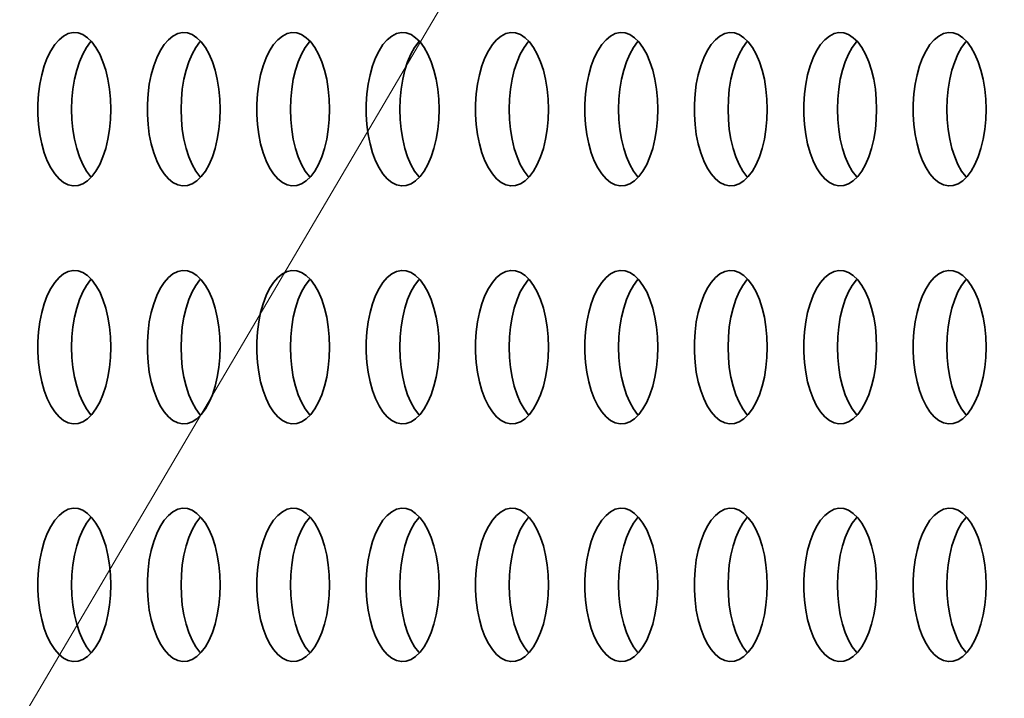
# Model space of a CAD drawing. Header units: millimetres. Extents: x -14862 to 14862, y -10512 to 10512.
# Tile 165 of 199: x 2175 to 2432, y 7720 to 7897. Entities that reach past the tile are written whole.
import ezdxf

# ---------------------------------------------------------------- set-up
doc = ezdxf.new("R2010")
doc.units = ezdxf.units.MM
doc.header["$LTSCALE"] = 4
doc.layers.add('几何体', color=7, linetype='Continuous', lineweight=35)
doc.layers.add('注释', color=3, linetype='Continuous', lineweight=18)

# ---------------------------------------------------------------- blocks, each defined once
blk = doc.blocks.new('*X126')
at = {"layer": '注释', "color": 0, "linetype": 'Continuous'}
blk.add_line((-1482.72, -2516.81), (0, 0), dxfattribs=at)

msp = doc.modelspace()

# ---------------------------------------------------------------- linework, layer by layer
at = {"layer": '几何体'}
for points in [[(2198.52, 7871.077), (2198.605, 7873.743), (2198.52, 7876.409), (2198.267, 7879.027), (2197.85, 7881.551), (2197.277, 7883.935), (2196.558, 7886.138), (2195.705, 7888.119), (2194.735, 7889.844), (2193.664, 7891.282), (2192.511, 7892.407), (2191.298, 7893.198), (2190.045, 7893.643), (2188.775, 7893.732), (2187.51, 7893.464), (2186.274, 7892.845), (2185.088, 7891.885), (2183.974, 7890.601), (2182.951, 7889.016), (2182.038, 7887.159), (2181.25, 7885.062), (2180.603, 7882.763), (2180.106, 7880.304), (2179.771, 7877.727), (2179.601, 7875.079), (2179.601, 7872.407), (2179.771, 7869.759), (2180.106, 7867.182), (2180.603, 7864.723), (2181.25, 7862.424), (2182.038, 7860.327), (2182.951, 7858.47), (2183.974, 7856.885), (2185.088, 7855.601), (2186.274, 7854.641), (2187.51, 7854.022), (2188.775, 7853.754), (2190.045, 7853.843), (2191.298, 7854.288), (2192.511, 7855.079), (2193.664, 7856.204), (2194.735, 7857.642), (2195.705, 7859.367), (2196.558, 7861.348), (2197.277, 7863.551), (2197.85, 7865.935), (2198.267, 7868.459), (2198.52, 7871.077)], [(2227.057, 7871.077), (2227.142, 7873.743), (2227.057, 7876.409), (2226.804, 7879.027), (2226.387, 7881.551), (2225.814, 7883.935), (2225.095, 7886.138), (2224.242, 7888.119), (2223.272, 7889.844), (2222.201, 7891.282), (2221.048, 7892.407), (2219.835, 7893.198), (2218.582, 7893.643), (2217.312, 7893.732), (2216.047, 7893.464), (2214.811, 7892.845), (2213.625, 7891.885), (2212.511, 7890.601), (2211.488, 7889.016), (2210.575, 7887.159), (2209.787, 7885.062), (2209.14, 7882.763), (2208.644, 7880.304), (2208.308, 7877.727), (2208.138, 7875.079), (2208.138, 7872.407), (2208.308, 7869.759), (2208.644, 7867.182), (2209.14, 7864.723), (2209.787, 7862.424), (2210.575, 7860.327), (2211.488, 7858.47), (2212.511, 7856.885), (2213.625, 7855.601), (2214.811, 7854.641), (2216.047, 7854.022), (2217.312, 7853.754), (2218.582, 7853.843), (2219.835, 7854.288), (2221.048, 7855.079), (2222.201, 7856.204), (2223.272, 7857.642), (2224.242, 7859.367), (2225.095, 7861.348), (2225.814, 7863.551), (2226.387, 7865.935), (2226.804, 7868.459), (2227.057, 7871.077)], [(2255.594, 7871.077), (2255.679, 7873.743), (2255.594, 7876.409), (2255.341, 7879.027), (2254.924, 7881.551), (2254.351, 7883.935), (2253.632, 7886.138), (2252.78, 7888.119), (2251.809, 7889.844), (2250.738, 7891.282), (2249.586, 7892.407), (2248.372, 7893.198), (2247.119, 7893.643), (2245.849, 7893.732), (2244.585, 7893.464), (2243.348, 7892.845), (2242.163, 7891.885), (2241.048, 7890.601), (2240.025, 7889.016), (2239.112, 7887.159), (2238.324, 7885.062), (2237.677, 7882.763), (2237.181, 7880.304), (2236.845, 7877.727), (2236.675, 7875.079), (2236.675, 7872.407), (2236.845, 7869.759), (2237.181, 7867.182), (2237.677, 7864.723), (2238.324, 7862.424), (2239.112, 7860.327), (2240.025, 7858.47), (2241.048, 7856.885), (2242.163, 7855.601), (2243.348, 7854.641), (2244.585, 7854.022), (2245.849, 7853.754), (2247.119, 7853.843), (2248.372, 7854.288), (2249.586, 7855.079), (2250.738, 7856.204), (2251.809, 7857.642), (2252.78, 7859.367), (2253.632, 7861.348), (2254.351, 7863.551), (2254.924, 7865.935), (2255.341, 7868.459), (2255.594, 7871.077)], [(2284.131, 7871.077), (2284.216, 7873.743), (2284.131, 7876.409), (2283.878, 7879.027), (2283.461, 7881.551), (2282.888, 7883.935), (2282.169, 7886.138), (2281.317, 7888.119), (2280.346, 7889.844), (2279.275, 7891.282), (2278.123, 7892.407), (2276.909, 7893.198), (2275.656, 7893.643), (2274.386, 7893.732), (2273.122, 7893.464), (2271.886, 7892.845), (2270.7, 7891.885), (2269.585, 7890.601), (2268.562, 7889.016), (2267.649, 7887.159), (2266.861, 7885.062), (2266.214, 7882.763), (2265.718, 7880.304), (2265.382, 7877.727), (2265.213, 7875.079), (2265.213, 7872.407), (2265.382, 7869.759), (2265.718, 7867.182), (2266.214, 7864.723), (2266.861, 7862.424), (2267.649, 7860.327), (2268.562, 7858.47), (2269.585, 7856.885), (2270.7, 7855.601), (2271.886, 7854.641), (2273.122, 7854.022), (2274.386, 7853.754), (2275.656, 7853.843), (2276.909, 7854.288), (2278.123, 7855.079), (2279.275, 7856.204), (2280.346, 7857.642), (2281.317, 7859.367), (2282.169, 7861.348), (2282.888, 7863.551), (2283.461, 7865.935), (2283.878, 7868.459), (2284.131, 7871.077)], [(2312.668, 7871.077), (2312.753, 7873.743), (2312.668, 7876.409), (2312.415, 7879.027), (2311.998, 7881.551), (2311.425, 7883.935), (2310.706, 7886.138), (2309.854, 7888.119), (2308.883, 7889.844), (2307.812, 7891.282), (2306.66, 7892.407), (2305.446, 7893.198), (2304.193, 7893.643), (2302.923, 7893.732), (2301.659, 7893.464), (2300.423, 7892.845), (2299.237, 7891.885), (2298.122, 7890.601), (2297.099, 7889.016), (2296.186, 7887.159), (2295.398, 7885.062), (2294.751, 7882.763), (2294.255, 7880.304), (2293.919, 7877.727), (2293.75, 7875.079), (2293.75, 7872.407), (2293.919, 7869.759), (2294.255, 7867.182), (2294.751, 7864.723), (2295.398, 7862.424), (2296.186, 7860.327), (2297.099, 7858.47), (2298.122, 7856.885), (2299.237, 7855.601), (2300.423, 7854.641), (2301.659, 7854.022), (2302.923, 7853.754), (2304.193, 7853.843), (2305.446, 7854.288), (2306.66, 7855.079), (2307.812, 7856.204), (2308.883, 7857.642), (2309.854, 7859.367), (2310.706, 7861.348), (2311.425, 7863.551), (2311.998, 7865.935), (2312.415, 7868.459), (2312.668, 7871.077)], [(2341.206, 7871.077), (2341.29, 7873.743), (2341.206, 7876.409), (2340.952, 7879.027), (2340.536, 7881.551), (2339.962, 7883.935), (2339.243, 7886.138), (2338.391, 7888.119), (2337.42, 7889.844), (2336.349, 7891.282), (2335.197, 7892.407), (2333.983, 7893.198), (2332.73, 7893.643), (2331.46, 7893.732), (2330.196, 7893.464), (2328.96, 7892.845), (2327.774, 7891.885), (2326.659, 7890.601), (2325.637, 7889.016), (2324.723, 7887.159), (2323.935, 7885.062), (2323.288, 7882.763), (2322.792, 7880.304), (2322.456, 7877.727), (2322.287, 7875.079), (2322.287, 7872.407), (2322.456, 7869.759), (2322.792, 7867.182), (2323.288, 7864.723), (2323.935, 7862.424), (2324.723, 7860.327), (2325.637, 7858.47), (2326.659, 7856.885), (2327.774, 7855.601), (2328.96, 7854.641), (2330.196, 7854.022), (2331.46, 7853.754), (2332.73, 7853.843), (2333.983, 7854.288), (2335.197, 7855.079), (2336.349, 7856.204), (2337.42, 7857.642), (2338.391, 7859.367), (2339.243, 7861.348), (2339.962, 7863.551), (2340.536, 7865.935), (2340.952, 7868.459), (2341.206, 7871.077)], [(2369.743, 7871.077), (2369.827, 7873.743), (2369.743, 7876.409), (2369.489, 7879.027), (2369.073, 7881.551), (2368.499, 7883.935), (2367.78, 7886.138), (2366.928, 7888.119), (2365.958, 7889.844), (2364.886, 7891.282), (2363.734, 7892.407), (2362.52, 7893.198), (2361.267, 7893.643), (2359.997, 7893.732), (2358.733, 7893.464), (2357.497, 7892.845), (2356.311, 7891.885), (2355.197, 7890.601), (2354.174, 7889.016), (2353.26, 7887.159), (2352.473, 7885.062), (2351.825, 7882.763), (2351.329, 7880.304), (2350.993, 7877.727), (2350.824, 7875.079), (2350.824, 7872.407), (2350.993, 7869.759), (2351.329, 7867.182), (2351.825, 7864.723), (2352.473, 7862.424), (2353.26, 7860.327), (2354.174, 7858.47), (2355.197, 7856.885), (2356.311, 7855.601), (2357.497, 7854.641), (2358.733, 7854.022), (2359.997, 7853.754), (2361.267, 7853.843), (2362.52, 7854.288), (2363.734, 7855.079), (2364.886, 7856.204), (2365.958, 7857.642), (2366.928, 7859.367), (2367.78, 7861.348), (2368.499, 7863.551), (2369.073, 7865.935), (2369.489, 7868.459), (2369.743, 7871.077)], [(2398.28, 7871.077), (2398.364, 7873.743), (2398.28, 7876.409), (2398.026, 7879.027), (2397.61, 7881.551), (2397.037, 7883.935), (2396.317, 7886.138), (2395.465, 7888.119), (2394.495, 7889.844), (2393.424, 7891.282), (2392.271, 7892.407), (2391.057, 7893.198), (2389.804, 7893.643), (2388.534, 7893.732), (2387.27, 7893.464), (2386.034, 7892.845), (2384.848, 7891.885), (2383.734, 7890.601), (2382.711, 7889.016), (2381.797, 7887.159), (2381.01, 7885.062), (2380.362, 7882.763), (2379.866, 7880.304), (2379.53, 7877.727), (2379.361, 7875.079), (2379.361, 7872.407), (2379.53, 7869.759), (2379.866, 7867.182), (2380.362, 7864.723), (2381.01, 7862.424), (2381.797, 7860.327), (2382.711, 7858.47), (2383.734, 7856.885), (2384.848, 7855.601), (2386.034, 7854.641), (2387.27, 7854.022), (2388.534, 7853.754), (2389.804, 7853.843), (2391.057, 7854.288), (2392.271, 7855.079), (2393.424, 7856.204), (2394.495, 7857.642), (2395.465, 7859.367), (2396.317, 7861.348), (2397.037, 7863.551), (2397.61, 7865.935), (2398.026, 7868.459), (2398.28, 7871.077)], [(2426.817, 7871.077), (2426.902, 7873.743), (2426.817, 7876.409), (2426.564, 7879.027), (2426.147, 7881.551), (2425.574, 7883.935), (2424.854, 7886.138), (2424.002, 7888.119), (2423.032, 7889.844), (2421.961, 7891.282), (2420.808, 7892.407), (2419.594, 7893.198), (2418.341, 7893.643), (2417.071, 7893.732), (2415.807, 7893.464), (2414.571, 7892.845), (2413.385, 7891.885), (2412.271, 7890.601), (2411.248, 7889.016), (2410.334, 7887.159), (2409.547, 7885.062), (2408.899, 7882.763), (2408.403, 7880.304), (2408.067, 7877.727), (2407.898, 7875.079), (2407.898, 7872.407), (2408.067, 7869.759), (2408.403, 7867.182), (2408.899, 7864.723), (2409.547, 7862.424), (2410.334, 7860.327), (2411.248, 7858.47), (2412.271, 7856.885), (2413.385, 7855.601), (2414.571, 7854.641), (2415.807, 7854.022), (2417.071, 7853.754), (2418.341, 7853.843), (2419.594, 7854.288), (2420.808, 7855.079), (2421.961, 7856.204), (2423.032, 7857.642), (2424.002, 7859.367), (2424.854, 7861.348), (2425.574, 7863.551), (2426.147, 7865.935), (2426.564, 7868.459), (2426.817, 7871.077)], [(2188.377, 7873.743), (2188.461, 7876.409), (2188.715, 7879.027), (2189.131, 7881.551), (2189.705, 7883.935), (2190.424, 7886.138), (2191.276, 7888.119), (2192.246, 7889.844), (2193.318, 7891.282), (2193.491, 7891.477)], [(2216.914, 7873.743), (2216.999, 7876.409), (2217.252, 7879.027), (2217.668, 7881.551), (2218.242, 7883.935), (2218.961, 7886.138), (2219.813, 7888.119), (2220.784, 7889.844), (2221.855, 7891.282), (2222.028, 7891.477)], [(2245.451, 7873.743), (2245.536, 7876.409), (2245.789, 7879.027), (2246.206, 7881.551), (2246.779, 7883.935), (2247.498, 7886.138), (2248.35, 7888.119), (2249.321, 7889.844), (2250.392, 7891.282), (2250.565, 7891.477)], [(2273.988, 7873.743), (2274.073, 7876.409), (2274.326, 7879.027), (2274.743, 7881.551), (2275.316, 7883.935), (2276.035, 7886.138), (2276.887, 7888.119), (2277.858, 7889.844), (2278.929, 7891.282), (2279.102, 7891.477)], [(2302.525, 7873.743), (2302.61, 7876.409), (2302.863, 7879.027), (2303.28, 7881.551), (2303.853, 7883.935), (2304.572, 7886.138), (2305.424, 7888.119), (2306.395, 7889.844), (2307.466, 7891.282), (2307.639, 7891.477)], [(2331.062, 7873.743), (2331.147, 7876.409), (2331.4, 7879.027), (2331.817, 7881.551), (2332.39, 7883.935), (2333.109, 7886.138), (2333.961, 7888.119), (2334.932, 7889.844), (2336.003, 7891.282), (2336.176, 7891.477)], [(2359.599, 7873.743), (2359.684, 7876.409), (2359.937, 7879.027), (2360.354, 7881.551), (2360.927, 7883.935), (2361.646, 7886.138), (2362.499, 7888.119), (2363.469, 7889.844), (2364.54, 7891.282), (2364.713, 7891.477)], [(2388.136, 7873.743), (2388.221, 7876.409), (2388.474, 7879.027), (2388.891, 7881.551), (2389.464, 7883.935), (2390.183, 7886.138), (2391.036, 7888.119), (2392.006, 7889.844), (2393.077, 7891.282), (2393.25, 7891.477)], [(2416.673, 7873.743), (2416.758, 7876.409), (2417.011, 7879.027), (2417.428, 7881.551), (2418.001, 7883.935), (2418.72, 7886.138), (2419.573, 7888.119), (2420.543, 7889.844), (2421.614, 7891.282), (2421.787, 7891.477)], [(2193.491, 7856.009), (2193.318, 7856.204), (2192.246, 7857.642), (2191.276, 7859.367), (2190.424, 7861.348), (2189.705, 7863.551), (2189.131, 7865.935), (2188.715, 7868.459), (2188.461, 7871.077), (2188.377, 7873.743)], [(2222.028, 7856.009), (2221.855, 7856.204), (2220.784, 7857.642), (2219.813, 7859.367), (2218.961, 7861.348), (2218.242, 7863.551), (2217.668, 7865.935), (2217.252, 7868.459), (2216.999, 7871.077), (2216.914, 7873.743)], [(2250.565, 7856.009), (2250.392, 7856.204), (2249.321, 7857.642), (2248.35, 7859.367), (2247.498, 7861.348), (2246.779, 7863.551), (2246.206, 7865.935), (2245.789, 7868.459), (2245.536, 7871.077), (2245.451, 7873.743)], [(2279.102, 7856.009), (2278.929, 7856.204), (2277.858, 7857.642), (2276.887, 7859.367), (2276.035, 7861.348), (2275.316, 7863.551), (2274.743, 7865.935), (2274.326, 7868.459), (2274.073, 7871.077), (2273.988, 7873.743)], [(2307.639, 7856.009), (2307.466, 7856.204), (2306.395, 7857.642), (2305.424, 7859.367), (2304.572, 7861.348), (2303.853, 7863.551), (2303.28, 7865.935), (2302.863, 7868.459), (2302.61, 7871.077), (2302.525, 7873.743)], [(2336.176, 7856.009), (2336.003, 7856.204), (2334.932, 7857.642), (2333.961, 7859.367), (2333.109, 7861.348), (2332.39, 7863.551), (2331.817, 7865.935), (2331.4, 7868.459), (2331.147, 7871.077), (2331.062, 7873.743)], [(2364.713, 7856.009), (2364.54, 7856.204), (2363.469, 7857.642), (2362.499, 7859.367), (2361.646, 7861.348), (2360.927, 7863.551), (2360.354, 7865.935), (2359.937, 7868.459), (2359.684, 7871.077), (2359.599, 7873.743)], [(2393.25, 7856.009), (2393.077, 7856.204), (2392.006, 7857.642), (2391.036, 7859.367), (2390.183, 7861.348), (2389.464, 7863.551), (2388.891, 7865.935), (2388.474, 7868.459), (2388.221, 7871.077), (2388.136, 7873.743)], [(2421.787, 7856.009), (2421.614, 7856.204), (2420.543, 7857.642), (2419.573, 7859.367), (2418.72, 7861.348), (2418.001, 7863.551), (2417.428, 7865.935), (2417.011, 7868.459), (2416.758, 7871.077), (2416.673, 7873.743)], [(2198.52, 7809.077), (2198.605, 7811.743), (2198.52, 7814.409), (2198.267, 7817.027), (2197.85, 7819.551), (2197.277, 7821.935), (2196.558, 7824.138), (2195.705, 7826.119), (2194.735, 7827.844), (2193.664, 7829.282), (2192.511, 7830.407), (2191.298, 7831.198), (2190.045, 7831.643), (2188.775, 7831.732), (2187.51, 7831.464), (2186.274, 7830.845), (2185.088, 7829.885), (2183.974, 7828.601), (2182.951, 7827.016), (2182.038, 7825.159), (2181.25, 7823.062), (2180.603, 7820.763), (2180.106, 7818.303), (2179.771, 7815.727), (2179.601, 7813.079), (2179.601, 7810.407), (2179.771, 7807.759), (2180.106, 7805.183), (2180.603, 7802.723), (2181.25, 7800.424), (2182.038, 7798.327), (2182.951, 7796.47), (2183.974, 7794.885), (2185.088, 7793.601), (2186.274, 7792.641), (2187.51, 7792.022), (2188.775, 7791.754), (2190.045, 7791.843), (2191.298, 7792.288), (2192.511, 7793.079), (2193.664, 7794.204), (2194.735, 7795.642), (2195.705, 7797.367), (2196.558, 7799.348), (2197.277, 7801.551), (2197.85, 7803.935), (2198.267, 7806.459), (2198.52, 7809.077)], [(2227.057, 7809.077), (2227.142, 7811.743), (2227.057, 7814.409), (2226.804, 7817.027), (2226.387, 7819.551), (2225.814, 7821.935), (2225.095, 7824.138), (2224.242, 7826.119), (2223.272, 7827.844), (2222.201, 7829.282), (2221.048, 7830.407), (2219.835, 7831.198), (2218.582, 7831.643), (2217.312, 7831.732), (2216.047, 7831.464), (2214.811, 7830.845), (2213.625, 7829.885), (2212.511, 7828.601), (2211.488, 7827.016), (2210.575, 7825.159), (2209.787, 7823.062), (2209.14, 7820.763), (2208.644, 7818.303), (2208.308, 7815.727), (2208.138, 7813.079), (2208.138, 7810.407), (2208.308, 7807.759), (2208.644, 7805.183), (2209.14, 7802.723), (2209.787, 7800.424), (2210.575, 7798.327), (2211.488, 7796.47), (2212.511, 7794.885), (2213.625, 7793.601), (2214.811, 7792.641), (2216.047, 7792.022), (2217.312, 7791.754), (2218.582, 7791.843), (2219.835, 7792.288), (2221.048, 7793.079), (2222.201, 7794.204), (2223.272, 7795.642), (2224.242, 7797.367), (2225.095, 7799.348), (2225.814, 7801.551), (2226.387, 7803.935), (2226.804, 7806.459), (2227.057, 7809.077)], [(2255.594, 7809.077), (2255.679, 7811.743), (2255.594, 7814.409), (2255.341, 7817.027), (2254.924, 7819.551), (2254.351, 7821.935), (2253.632, 7824.138), (2252.78, 7826.119), (2251.809, 7827.844), (2250.738, 7829.282), (2249.586, 7830.407), (2248.372, 7831.198), (2247.119, 7831.643), (2245.849, 7831.732), (2244.585, 7831.464), (2243.348, 7830.845), (2242.163, 7829.885), (2241.048, 7828.601), (2240.025, 7827.016), (2239.112, 7825.159), (2238.324, 7823.062), (2237.677, 7820.763), (2237.181, 7818.303), (2236.845, 7815.727), (2236.675, 7813.079), (2236.675, 7810.407), (2236.845, 7807.759), (2237.181, 7805.183), (2237.677, 7802.723), (2238.324, 7800.424), (2239.112, 7798.327), (2240.025, 7796.47), (2241.048, 7794.885), (2242.163, 7793.601), (2243.348, 7792.641), (2244.585, 7792.022), (2245.849, 7791.754), (2247.119, 7791.843), (2248.372, 7792.288), (2249.586, 7793.079), (2250.738, 7794.204), (2251.809, 7795.642), (2252.78, 7797.367), (2253.632, 7799.348), (2254.351, 7801.551), (2254.924, 7803.935), (2255.341, 7806.459), (2255.594, 7809.077)], [(2284.131, 7809.077), (2284.216, 7811.743), (2284.131, 7814.409), (2283.878, 7817.027), (2283.461, 7819.551), (2282.888, 7821.935), (2282.169, 7824.138), (2281.317, 7826.119), (2280.346, 7827.844), (2279.275, 7829.282), (2278.123, 7830.407), (2276.909, 7831.198), (2275.656, 7831.643), (2274.386, 7831.732), (2273.122, 7831.464), (2271.886, 7830.845), (2270.7, 7829.885), (2269.585, 7828.601), (2268.562, 7827.016), (2267.649, 7825.159), (2266.861, 7823.062), (2266.214, 7820.763), (2265.718, 7818.303), (2265.382, 7815.727), (2265.213, 7813.079), (2265.213, 7810.407), (2265.382, 7807.759), (2265.718, 7805.183), (2266.214, 7802.723), (2266.861, 7800.424), (2267.649, 7798.327), (2268.562, 7796.47), (2269.585, 7794.885), (2270.7, 7793.601), (2271.886, 7792.641), (2273.122, 7792.022), (2274.386, 7791.754), (2275.656, 7791.843), (2276.909, 7792.288), (2278.123, 7793.079), (2279.275, 7794.204), (2280.346, 7795.642), (2281.317, 7797.367), (2282.169, 7799.348), (2282.888, 7801.551), (2283.461, 7803.935), (2283.878, 7806.459), (2284.131, 7809.077)], [(2312.668, 7809.077), (2312.753, 7811.743), (2312.668, 7814.409), (2312.415, 7817.027), (2311.998, 7819.551), (2311.425, 7821.935), (2310.706, 7824.138), (2309.854, 7826.119), (2308.883, 7827.844), (2307.812, 7829.282), (2306.66, 7830.407), (2305.446, 7831.198), (2304.193, 7831.643), (2302.923, 7831.732), (2301.659, 7831.464), (2300.423, 7830.845), (2299.237, 7829.885), (2298.122, 7828.601), (2297.099, 7827.016), (2296.186, 7825.159), (2295.398, 7823.062), (2294.751, 7820.763), (2294.255, 7818.303), (2293.919, 7815.727), (2293.75, 7813.079), (2293.75, 7810.407), (2293.919, 7807.759), (2294.255, 7805.183), (2294.751, 7802.723), (2295.398, 7800.424), (2296.186, 7798.327), (2297.099, 7796.47), (2298.122, 7794.885), (2299.237, 7793.601), (2300.423, 7792.641), (2301.659, 7792.022), (2302.923, 7791.754), (2304.193, 7791.843), (2305.446, 7792.288), (2306.66, 7793.079), (2307.812, 7794.204), (2308.883, 7795.642), (2309.854, 7797.367), (2310.706, 7799.348), (2311.425, 7801.551), (2311.998, 7803.935), (2312.415, 7806.459), (2312.668, 7809.077)], [(2341.206, 7809.077), (2341.29, 7811.743), (2341.206, 7814.409), (2340.952, 7817.027), (2340.536, 7819.551), (2339.962, 7821.935), (2339.243, 7824.138), (2338.391, 7826.119), (2337.42, 7827.844), (2336.349, 7829.282), (2335.197, 7830.407), (2333.983, 7831.198), (2332.73, 7831.643), (2331.46, 7831.732), (2330.196, 7831.464), (2328.96, 7830.845), (2327.774, 7829.885), (2326.659, 7828.601), (2325.637, 7827.016), (2324.723, 7825.159), (2323.935, 7823.062), (2323.288, 7820.763), (2322.792, 7818.303), (2322.456, 7815.727), (2322.287, 7813.079), (2322.287, 7810.407), (2322.456, 7807.759), (2322.792, 7805.183), (2323.288, 7802.723), (2323.935, 7800.424), (2324.723, 7798.327), (2325.637, 7796.47), (2326.659, 7794.885), (2327.774, 7793.601), (2328.96, 7792.641), (2330.196, 7792.022), (2331.46, 7791.754), (2332.73, 7791.843), (2333.983, 7792.288), (2335.197, 7793.079), (2336.349, 7794.204), (2337.42, 7795.642), (2338.391, 7797.367), (2339.243, 7799.348), (2339.962, 7801.551), (2340.536, 7803.935), (2340.952, 7806.459), (2341.206, 7809.077)], [(2369.743, 7809.077), (2369.827, 7811.743), (2369.743, 7814.409), (2369.489, 7817.027), (2369.073, 7819.551), (2368.499, 7821.935), (2367.78, 7824.138), (2366.928, 7826.119), (2365.958, 7827.844), (2364.886, 7829.282), (2363.734, 7830.407), (2362.52, 7831.198), (2361.267, 7831.643), (2359.997, 7831.732), (2358.733, 7831.464), (2357.497, 7830.845), (2356.311, 7829.885), (2355.197, 7828.601), (2354.174, 7827.016), (2353.26, 7825.159), (2352.473, 7823.062), (2351.825, 7820.763), (2351.329, 7818.303), (2350.993, 7815.727), (2350.824, 7813.079), (2350.824, 7810.407), (2350.993, 7807.759), (2351.329, 7805.183), (2351.825, 7802.723), (2352.473, 7800.424), (2353.26, 7798.327), (2354.174, 7796.47), (2355.197, 7794.885), (2356.311, 7793.601), (2357.497, 7792.641), (2358.733, 7792.022), (2359.997, 7791.754), (2361.267, 7791.843), (2362.52, 7792.288), (2363.734, 7793.079), (2364.886, 7794.204), (2365.958, 7795.642), (2366.928, 7797.367), (2367.78, 7799.348), (2368.499, 7801.551), (2369.073, 7803.935), (2369.489, 7806.459), (2369.743, 7809.077)], [(2398.28, 7809.077), (2398.364, 7811.743), (2398.28, 7814.409), (2398.026, 7817.027), (2397.61, 7819.551), (2397.037, 7821.935), (2396.317, 7824.138), (2395.465, 7826.119), (2394.495, 7827.844), (2393.424, 7829.282), (2392.271, 7830.407), (2391.057, 7831.198), (2389.804, 7831.643), (2388.534, 7831.732), (2387.27, 7831.464), (2386.034, 7830.845), (2384.848, 7829.885), (2383.734, 7828.601), (2382.711, 7827.016), (2381.797, 7825.159), (2381.01, 7823.062), (2380.362, 7820.763), (2379.866, 7818.303), (2379.53, 7815.727), (2379.361, 7813.079), (2379.361, 7810.407), (2379.53, 7807.759), (2379.866, 7805.183), (2380.362, 7802.723), (2381.01, 7800.424), (2381.797, 7798.327), (2382.711, 7796.47), (2383.734, 7794.885), (2384.848, 7793.601), (2386.034, 7792.641), (2387.27, 7792.022), (2388.534, 7791.754), (2389.804, 7791.843), (2391.057, 7792.288), (2392.271, 7793.079), (2393.424, 7794.204), (2394.495, 7795.642), (2395.465, 7797.367), (2396.317, 7799.348), (2397.037, 7801.551), (2397.61, 7803.935), (2398.026, 7806.459), (2398.28, 7809.077)], [(2426.817, 7809.077), (2426.902, 7811.743), (2426.817, 7814.409), (2426.564, 7817.027), (2426.147, 7819.551), (2425.574, 7821.935), (2424.854, 7824.138), (2424.002, 7826.119), (2423.032, 7827.844), (2421.961, 7829.282), (2420.808, 7830.407), (2419.594, 7831.198), (2418.341, 7831.643), (2417.071, 7831.732), (2415.807, 7831.464), (2414.571, 7830.845), (2413.385, 7829.885), (2412.271, 7828.601), (2411.248, 7827.016), (2410.334, 7825.159), (2409.547, 7823.062), (2408.899, 7820.763), (2408.403, 7818.303), (2408.067, 7815.727), (2407.898, 7813.079), (2407.898, 7810.407), (2408.067, 7807.759), (2408.403, 7805.183), (2408.899, 7802.723), (2409.547, 7800.424), (2410.334, 7798.327), (2411.248, 7796.47), (2412.271, 7794.885), (2413.385, 7793.601), (2414.571, 7792.641), (2415.807, 7792.022), (2417.071, 7791.754), (2418.341, 7791.843), (2419.594, 7792.288), (2420.808, 7793.079), (2421.961, 7794.204), (2423.032, 7795.642), (2424.002, 7797.367), (2424.854, 7799.348), (2425.574, 7801.551), (2426.147, 7803.935), (2426.564, 7806.459), (2426.817, 7809.077)], [(2188.377, 7811.743), (2188.461, 7814.409), (2188.715, 7817.027), (2189.131, 7819.551), (2189.705, 7821.935), (2190.424, 7824.138), (2191.276, 7826.119), (2192.246, 7827.844), (2193.318, 7829.282), (2193.491, 7829.477)], [(2216.914, 7811.743), (2216.999, 7814.409), (2217.252, 7817.027), (2217.668, 7819.551), (2218.242, 7821.935), (2218.961, 7824.138), (2219.813, 7826.119), (2220.784, 7827.844), (2221.855, 7829.282), (2222.028, 7829.477)], [(2245.451, 7811.743), (2245.536, 7814.409), (2245.789, 7817.027), (2246.206, 7819.551), (2246.779, 7821.935), (2247.498, 7824.138), (2248.35, 7826.119), (2249.321, 7827.844), (2250.392, 7829.282), (2250.565, 7829.477)], [(2273.988, 7811.743), (2274.073, 7814.409), (2274.326, 7817.027), (2274.743, 7819.551), (2275.316, 7821.935), (2276.035, 7824.138), (2276.887, 7826.119), (2277.858, 7827.844), (2278.929, 7829.282), (2279.102, 7829.477)], [(2302.525, 7811.743), (2302.61, 7814.409), (2302.863, 7817.027), (2303.28, 7819.551), (2303.853, 7821.935), (2304.572, 7824.138), (2305.424, 7826.119), (2306.395, 7827.844), (2307.466, 7829.282), (2307.639, 7829.477)], [(2331.062, 7811.743), (2331.147, 7814.409), (2331.4, 7817.027), (2331.817, 7819.551), (2332.39, 7821.935), (2333.109, 7824.138), (2333.961, 7826.119), (2334.932, 7827.844), (2336.003, 7829.282), (2336.176, 7829.477)], [(2359.599, 7811.743), (2359.684, 7814.409), (2359.937, 7817.027), (2360.354, 7819.551), (2360.927, 7821.935), (2361.646, 7824.138), (2362.499, 7826.119), (2363.469, 7827.844), (2364.54, 7829.282), (2364.713, 7829.477)], [(2388.136, 7811.743), (2388.221, 7814.409), (2388.474, 7817.027), (2388.891, 7819.551), (2389.464, 7821.935), (2390.183, 7824.138), (2391.036, 7826.119), (2392.006, 7827.844), (2393.077, 7829.282), (2393.25, 7829.477)], [(2416.673, 7811.743), (2416.758, 7814.409), (2417.011, 7817.027), (2417.428, 7819.551), (2418.001, 7821.935), (2418.72, 7824.138), (2419.573, 7826.119), (2420.543, 7827.844), (2421.614, 7829.282), (2421.787, 7829.477)], [(2193.491, 7794.009), (2193.318, 7794.204), (2192.246, 7795.642), (2191.276, 7797.367), (2190.424, 7799.348), (2189.705, 7801.551), (2189.131, 7803.935), (2188.715, 7806.459), (2188.461, 7809.077), (2188.377, 7811.743)], [(2222.028, 7794.009), (2221.855, 7794.204), (2220.784, 7795.642), (2219.813, 7797.367), (2218.961, 7799.348), (2218.242, 7801.551), (2217.668, 7803.935), (2217.252, 7806.459), (2216.999, 7809.077), (2216.914, 7811.743)], [(2250.565, 7794.009), (2250.392, 7794.204), (2249.321, 7795.642), (2248.35, 7797.367), (2247.498, 7799.348), (2246.779, 7801.551), (2246.206, 7803.935), (2245.789, 7806.459), (2245.536, 7809.077), (2245.451, 7811.743)], [(2279.102, 7794.009), (2278.929, 7794.204), (2277.858, 7795.642), (2276.887, 7797.367), (2276.035, 7799.348), (2275.316, 7801.551), (2274.743, 7803.935), (2274.326, 7806.459), (2274.073, 7809.077), (2273.988, 7811.743)], [(2307.639, 7794.009), (2307.466, 7794.204), (2306.395, 7795.642), (2305.424, 7797.367), (2304.572, 7799.348), (2303.853, 7801.551), (2303.28, 7803.935), (2302.863, 7806.459), (2302.61, 7809.077), (2302.525, 7811.743)], [(2336.176, 7794.009), (2336.003, 7794.204), (2334.932, 7795.642), (2333.961, 7797.367), (2333.109, 7799.348), (2332.39, 7801.551), (2331.817, 7803.935), (2331.4, 7806.459), (2331.147, 7809.077), (2331.062, 7811.743)], [(2364.713, 7794.009), (2364.54, 7794.204), (2363.469, 7795.642), (2362.499, 7797.367), (2361.646, 7799.348), (2360.927, 7801.551), (2360.354, 7803.935), (2359.937, 7806.459), (2359.684, 7809.077), (2359.599, 7811.743)], [(2393.25, 7794.009), (2393.077, 7794.204), (2392.006, 7795.642), (2391.036, 7797.367), (2390.183, 7799.348), (2389.464, 7801.551), (2388.891, 7803.935), (2388.474, 7806.459), (2388.221, 7809.077), (2388.136, 7811.743)], [(2421.787, 7794.009), (2421.614, 7794.204), (2420.543, 7795.642), (2419.573, 7797.367), (2418.72, 7799.348), (2418.001, 7801.551), (2417.428, 7803.935), (2417.011, 7806.459), (2416.758, 7809.077), (2416.673, 7811.743)], [(2198.52, 7747.077), (2198.605, 7749.743), (2198.52, 7752.409), (2198.267, 7755.027), (2197.85, 7757.551), (2197.277, 7759.935), (2196.558, 7762.138), (2195.705, 7764.119), (2194.735, 7765.844), (2193.664, 7767.282), (2192.511, 7768.407), (2191.298, 7769.198), (2190.045, 7769.643), (2188.775, 7769.732), (2187.51, 7769.464), (2186.274, 7768.845), (2185.088, 7767.885), (2183.974, 7766.601), (2182.951, 7765.016), (2182.038, 7763.159), (2181.25, 7761.062), (2180.603, 7758.763), (2180.106, 7756.303), (2179.771, 7753.727), (2179.601, 7751.079), (2179.601, 7748.407), (2179.771, 7745.759), (2180.106, 7743.182), (2180.603, 7740.723), (2181.25, 7738.424), (2182.038, 7736.327), (2182.951, 7734.47), (2183.974, 7732.885), (2185.088, 7731.601), (2186.274, 7730.641), (2187.51, 7730.022), (2188.775, 7729.754), (2190.045, 7729.843), (2191.298, 7730.288), (2192.511, 7731.079), (2193.664, 7732.204), (2194.735, 7733.642), (2195.705, 7735.367), (2196.558, 7737.348), (2197.277, 7739.551), (2197.85, 7741.935), (2198.267, 7744.459), (2198.52, 7747.077)], [(2227.057, 7747.077), (2227.142, 7749.743), (2227.057, 7752.409), (2226.804, 7755.027), (2226.387, 7757.551), (2225.814, 7759.935), (2225.095, 7762.138), (2224.242, 7764.119), (2223.272, 7765.844), (2222.201, 7767.282), (2221.048, 7768.407), (2219.835, 7769.198), (2218.582, 7769.643), (2217.312, 7769.732), (2216.047, 7769.464), (2214.811, 7768.845), (2213.625, 7767.885), (2212.511, 7766.601), (2211.488, 7765.016), (2210.575, 7763.159), (2209.787, 7761.062), (2209.14, 7758.763), (2208.644, 7756.303), (2208.308, 7753.727), (2208.138, 7751.079), (2208.138, 7748.407), (2208.308, 7745.759), (2208.644, 7743.182), (2209.14, 7740.723), (2209.787, 7738.424), (2210.575, 7736.327), (2211.488, 7734.47), (2212.511, 7732.885), (2213.625, 7731.601), (2214.811, 7730.641), (2216.047, 7730.022), (2217.312, 7729.754), (2218.582, 7729.843), (2219.835, 7730.288), (2221.048, 7731.079), (2222.201, 7732.204), (2223.272, 7733.642), (2224.242, 7735.367), (2225.095, 7737.348), (2225.814, 7739.551), (2226.387, 7741.935), (2226.804, 7744.459), (2227.057, 7747.077)], [(2255.594, 7747.077), (2255.679, 7749.743), (2255.594, 7752.409), (2255.341, 7755.027), (2254.924, 7757.551), (2254.351, 7759.935), (2253.632, 7762.138), (2252.78, 7764.119), (2251.809, 7765.844), (2250.738, 7767.282), (2249.586, 7768.407), (2248.372, 7769.198), (2247.119, 7769.643), (2245.849, 7769.732), (2244.585, 7769.464), (2243.348, 7768.845), (2242.163, 7767.885), (2241.048, 7766.601), (2240.025, 7765.016), (2239.112, 7763.159), (2238.324, 7761.062), (2237.677, 7758.763), (2237.181, 7756.303), (2236.845, 7753.727), (2236.675, 7751.079), (2236.675, 7748.407), (2236.845, 7745.759), (2237.181, 7743.182), (2237.677, 7740.723), (2238.324, 7738.424), (2239.112, 7736.327), (2240.025, 7734.47), (2241.048, 7732.885), (2242.163, 7731.601), (2243.348, 7730.641), (2244.585, 7730.022), (2245.849, 7729.754), (2247.119, 7729.843), (2248.372, 7730.288), (2249.586, 7731.079), (2250.738, 7732.204), (2251.809, 7733.642), (2252.78, 7735.367), (2253.632, 7737.348), (2254.351, 7739.551), (2254.924, 7741.935), (2255.341, 7744.459), (2255.594, 7747.077)], [(2284.131, 7747.077), (2284.216, 7749.743), (2284.131, 7752.409), (2283.878, 7755.027), (2283.461, 7757.551), (2282.888, 7759.935), (2282.169, 7762.138), (2281.317, 7764.119), (2280.346, 7765.844), (2279.275, 7767.282), (2278.123, 7768.407), (2276.909, 7769.198), (2275.656, 7769.643), (2274.386, 7769.732), (2273.122, 7769.464), (2271.886, 7768.845), (2270.7, 7767.885), (2269.585, 7766.601), (2268.562, 7765.016), (2267.649, 7763.159), (2266.861, 7761.062), (2266.214, 7758.763), (2265.718, 7756.303), (2265.382, 7753.727), (2265.213, 7751.079), (2265.213, 7748.407), (2265.382, 7745.759), (2265.718, 7743.182), (2266.214, 7740.723), (2266.861, 7738.424), (2267.649, 7736.327), (2268.562, 7734.47), (2269.585, 7732.885), (2270.7, 7731.601), (2271.886, 7730.641), (2273.122, 7730.022), (2274.386, 7729.754), (2275.656, 7729.843), (2276.909, 7730.288), (2278.123, 7731.079), (2279.275, 7732.204), (2280.346, 7733.642), (2281.317, 7735.367), (2282.169, 7737.348), (2282.888, 7739.551), (2283.461, 7741.935), (2283.878, 7744.459), (2284.131, 7747.077)], [(2312.668, 7747.077), (2312.753, 7749.743), (2312.668, 7752.409), (2312.415, 7755.027), (2311.998, 7757.551), (2311.425, 7759.935), (2310.706, 7762.138), (2309.854, 7764.119), (2308.883, 7765.844), (2307.812, 7767.282), (2306.66, 7768.407), (2305.446, 7769.198), (2304.193, 7769.643), (2302.923, 7769.732), (2301.659, 7769.464), (2300.423, 7768.845), (2299.237, 7767.885), (2298.122, 7766.601), (2297.099, 7765.016), (2296.186, 7763.159), (2295.398, 7761.062), (2294.751, 7758.763), (2294.255, 7756.303), (2293.919, 7753.727), (2293.75, 7751.079), (2293.75, 7748.407), (2293.919, 7745.759), (2294.255, 7743.182), (2294.751, 7740.723), (2295.398, 7738.424), (2296.186, 7736.327), (2297.099, 7734.47), (2298.122, 7732.885), (2299.237, 7731.601), (2300.423, 7730.641), (2301.659, 7730.022), (2302.923, 7729.754), (2304.193, 7729.843), (2305.446, 7730.288), (2306.66, 7731.079), (2307.812, 7732.204), (2308.883, 7733.642), (2309.854, 7735.367), (2310.706, 7737.348), (2311.425, 7739.551), (2311.998, 7741.935), (2312.415, 7744.459), (2312.668, 7747.077)], [(2341.206, 7747.077), (2341.29, 7749.743), (2341.206, 7752.409), (2340.952, 7755.027), (2340.536, 7757.551), (2339.962, 7759.935), (2339.243, 7762.138), (2338.391, 7764.119), (2337.42, 7765.844), (2336.349, 7767.282), (2335.197, 7768.407), (2333.983, 7769.198), (2332.73, 7769.643), (2331.46, 7769.732), (2330.196, 7769.464), (2328.96, 7768.845), (2327.774, 7767.885), (2326.659, 7766.601), (2325.637, 7765.016), (2324.723, 7763.159), (2323.935, 7761.062), (2323.288, 7758.763), (2322.792, 7756.303), (2322.456, 7753.727), (2322.287, 7751.079), (2322.287, 7748.407), (2322.456, 7745.759), (2322.792, 7743.182), (2323.288, 7740.723), (2323.935, 7738.424), (2324.723, 7736.327), (2325.637, 7734.47), (2326.659, 7732.885), (2327.774, 7731.601), (2328.96, 7730.641), (2330.196, 7730.022), (2331.46, 7729.754), (2332.73, 7729.843), (2333.983, 7730.288), (2335.197, 7731.079), (2336.349, 7732.204), (2337.42, 7733.642), (2338.391, 7735.367), (2339.243, 7737.348), (2339.962, 7739.551), (2340.536, 7741.935), (2340.952, 7744.459), (2341.206, 7747.077)], [(2369.743, 7747.077), (2369.827, 7749.743), (2369.743, 7752.409), (2369.489, 7755.027), (2369.073, 7757.551), (2368.499, 7759.935), (2367.78, 7762.138), (2366.928, 7764.119), (2365.958, 7765.844), (2364.886, 7767.282), (2363.734, 7768.407), (2362.52, 7769.198), (2361.267, 7769.643), (2359.997, 7769.732), (2358.733, 7769.464), (2357.497, 7768.845), (2356.311, 7767.885), (2355.197, 7766.601), (2354.174, 7765.016), (2353.26, 7763.159), (2352.473, 7761.062), (2351.825, 7758.763), (2351.329, 7756.303), (2350.993, 7753.727), (2350.824, 7751.079), (2350.824, 7748.407), (2350.993, 7745.759), (2351.329, 7743.182), (2351.825, 7740.723), (2352.473, 7738.424), (2353.26, 7736.327), (2354.174, 7734.47), (2355.197, 7732.885), (2356.311, 7731.601), (2357.497, 7730.641), (2358.733, 7730.022), (2359.997, 7729.754), (2361.267, 7729.843), (2362.52, 7730.288), (2363.734, 7731.079), (2364.886, 7732.204), (2365.958, 7733.642), (2366.928, 7735.367), (2367.78, 7737.348), (2368.499, 7739.551), (2369.073, 7741.935), (2369.489, 7744.459), (2369.743, 7747.077)], [(2398.28, 7747.077), (2398.364, 7749.743), (2398.28, 7752.409), (2398.026, 7755.027), (2397.61, 7757.551), (2397.037, 7759.935), (2396.317, 7762.138), (2395.465, 7764.119), (2394.495, 7765.844), (2393.424, 7767.282), (2392.271, 7768.407), (2391.057, 7769.198), (2389.804, 7769.643), (2388.534, 7769.732), (2387.27, 7769.464), (2386.034, 7768.845), (2384.848, 7767.885), (2383.734, 7766.601), (2382.711, 7765.016), (2381.797, 7763.159), (2381.01, 7761.062), (2380.362, 7758.763), (2379.866, 7756.303), (2379.53, 7753.727), (2379.361, 7751.079), (2379.361, 7748.407), (2379.53, 7745.759), (2379.866, 7743.182), (2380.362, 7740.723), (2381.01, 7738.424), (2381.797, 7736.327), (2382.711, 7734.47), (2383.734, 7732.885), (2384.848, 7731.601), (2386.034, 7730.641), (2387.27, 7730.022), (2388.534, 7729.754), (2389.804, 7729.843), (2391.057, 7730.288), (2392.271, 7731.079), (2393.424, 7732.204), (2394.495, 7733.642), (2395.465, 7735.367), (2396.317, 7737.348), (2397.037, 7739.551), (2397.61, 7741.935), (2398.026, 7744.459), (2398.28, 7747.077)], [(2426.817, 7747.077), (2426.902, 7749.743), (2426.817, 7752.409), (2426.564, 7755.027), (2426.147, 7757.551), (2425.574, 7759.935), (2424.854, 7762.138), (2424.002, 7764.119), (2423.032, 7765.844), (2421.961, 7767.282), (2420.808, 7768.407), (2419.594, 7769.198), (2418.341, 7769.643), (2417.071, 7769.732), (2415.807, 7769.464), (2414.571, 7768.845), (2413.385, 7767.885), (2412.271, 7766.601), (2411.248, 7765.016), (2410.334, 7763.159), (2409.547, 7761.062), (2408.899, 7758.763), (2408.403, 7756.303), (2408.067, 7753.727), (2407.898, 7751.079), (2407.898, 7748.407), (2408.067, 7745.759), (2408.403, 7743.182), (2408.899, 7740.723), (2409.547, 7738.424), (2410.334, 7736.327), (2411.248, 7734.47), (2412.271, 7732.885), (2413.385, 7731.601), (2414.571, 7730.641), (2415.807, 7730.022), (2417.071, 7729.754), (2418.341, 7729.843), (2419.594, 7730.288), (2420.808, 7731.079), (2421.961, 7732.204), (2423.032, 7733.642), (2424.002, 7735.367), (2424.854, 7737.348), (2425.574, 7739.551), (2426.147, 7741.935), (2426.564, 7744.459), (2426.817, 7747.077)], [(2188.377, 7749.743), (2188.461, 7752.409), (2188.715, 7755.027), (2189.131, 7757.551), (2189.705, 7759.935), (2190.424, 7762.138), (2191.276, 7764.119), (2192.246, 7765.844), (2193.318, 7767.282), (2193.491, 7767.477)], [(2216.914, 7749.743), (2216.999, 7752.409), (2217.252, 7755.027), (2217.668, 7757.551), (2218.242, 7759.935), (2218.961, 7762.138), (2219.813, 7764.119), (2220.784, 7765.844), (2221.855, 7767.282), (2222.028, 7767.477)], [(2245.451, 7749.743), (2245.536, 7752.409), (2245.789, 7755.027), (2246.206, 7757.551), (2246.779, 7759.935), (2247.498, 7762.138), (2248.35, 7764.119), (2249.321, 7765.844), (2250.392, 7767.282), (2250.565, 7767.477)], [(2273.988, 7749.743), (2274.073, 7752.409), (2274.326, 7755.027), (2274.743, 7757.551), (2275.316, 7759.935), (2276.035, 7762.138), (2276.887, 7764.119), (2277.858, 7765.844), (2278.929, 7767.282), (2279.102, 7767.477)], [(2302.525, 7749.743), (2302.61, 7752.409), (2302.863, 7755.027), (2303.28, 7757.551), (2303.853, 7759.935), (2304.572, 7762.138), (2305.424, 7764.119), (2306.395, 7765.844), (2307.466, 7767.282), (2307.639, 7767.477)], [(2331.062, 7749.743), (2331.147, 7752.409), (2331.4, 7755.027), (2331.817, 7757.551), (2332.39, 7759.935), (2333.109, 7762.138), (2333.961, 7764.119), (2334.932, 7765.844), (2336.003, 7767.282), (2336.176, 7767.477)], [(2359.599, 7749.743), (2359.684, 7752.409), (2359.937, 7755.027), (2360.354, 7757.551), (2360.927, 7759.935), (2361.646, 7762.138), (2362.499, 7764.119), (2363.469, 7765.844), (2364.54, 7767.282), (2364.713, 7767.477)], [(2388.136, 7749.743), (2388.221, 7752.409), (2388.474, 7755.027), (2388.891, 7757.551), (2389.464, 7759.935), (2390.183, 7762.138), (2391.036, 7764.119), (2392.006, 7765.844), (2393.077, 7767.282), (2393.25, 7767.477)], [(2416.673, 7749.743), (2416.758, 7752.409), (2417.011, 7755.027), (2417.428, 7757.551), (2418.001, 7759.935), (2418.72, 7762.138), (2419.573, 7764.119), (2420.543, 7765.844), (2421.614, 7767.282), (2421.787, 7767.477)], [(2193.491, 7732.009), (2193.318, 7732.204), (2192.246, 7733.642), (2191.276, 7735.367), (2190.424, 7737.348), (2189.705, 7739.551), (2189.131, 7741.935), (2188.715, 7744.459), (2188.461, 7747.077), (2188.377, 7749.743)], [(2222.028, 7732.009), (2221.855, 7732.204), (2220.784, 7733.642), (2219.813, 7735.367), (2218.961, 7737.348), (2218.242, 7739.551), (2217.668, 7741.935), (2217.252, 7744.459), (2216.999, 7747.077), (2216.914, 7749.743)], [(2250.565, 7732.009), (2250.392, 7732.204), (2249.321, 7733.642), (2248.35, 7735.367), (2247.498, 7737.348), (2246.779, 7739.551), (2246.206, 7741.935), (2245.789, 7744.459), (2245.536, 7747.077), (2245.451, 7749.743)], [(2279.102, 7732.009), (2278.929, 7732.204), (2277.858, 7733.642), (2276.887, 7735.367), (2276.035, 7737.348), (2275.316, 7739.551), (2274.743, 7741.935), (2274.326, 7744.459), (2274.073, 7747.077), (2273.988, 7749.743)], [(2307.639, 7732.009), (2307.466, 7732.204), (2306.395, 7733.642), (2305.424, 7735.367), (2304.572, 7737.348), (2303.853, 7739.551), (2303.28, 7741.935), (2302.863, 7744.459), (2302.61, 7747.077), (2302.525, 7749.743)], [(2336.176, 7732.009), (2336.003, 7732.204), (2334.932, 7733.642), (2333.961, 7735.367), (2333.109, 7737.348), (2332.39, 7739.551), (2331.817, 7741.935), (2331.4, 7744.459), (2331.147, 7747.077), (2331.062, 7749.743)], [(2364.713, 7732.009), (2364.54, 7732.204), (2363.469, 7733.642), (2362.499, 7735.367), (2361.646, 7737.348), (2360.927, 7739.551), (2360.354, 7741.935), (2359.937, 7744.459), (2359.684, 7747.077), (2359.599, 7749.743)], [(2393.25, 7732.009), (2393.077, 7732.204), (2392.006, 7733.642), (2391.036, 7735.367), (2390.183, 7737.348), (2389.464, 7739.551), (2388.891, 7741.935), (2388.474, 7744.459), (2388.221, 7747.077), (2388.136, 7749.743)], [(2421.787, 7732.009), (2421.614, 7732.204), (2420.543, 7733.642), (2419.573, 7735.367), (2418.72, 7737.348), (2418.001, 7739.551), (2417.428, 7741.935), (2417.011, 7744.459), (2416.758, 7747.077), (2416.673, 7749.743)]]:
    msp.add_lwpolyline(points, dxfattribs=at)

# ---------------------------------------------------------------- block references
at = {"layer": '注释'}
msp.add_blockref('*X126', (2813.361, 8797.707), dxfattribs=at)

doc.saveas('drawing.dxf')
